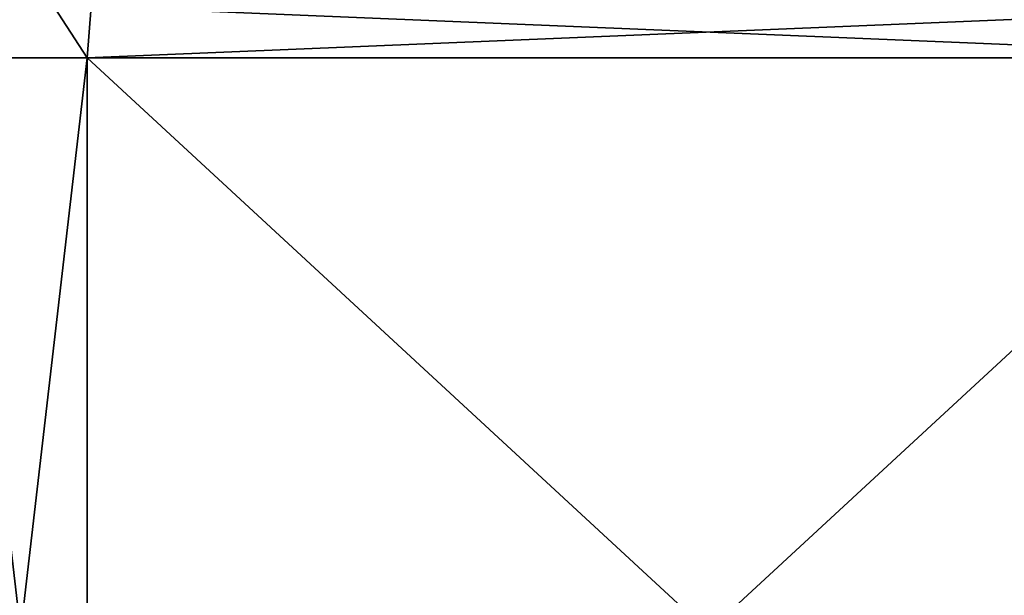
# Model space of a CAD drawing. Header units: metres. Extents: x -109 to 109, y -67 to 73.
# Tile 239 of 253: x 65.7 to 72.56, y 33.49 to 37.51. Entities that reach past the tile are written whole.
import ezdxf

# ---------------------------------------------------------------- set-up
doc = ezdxf.new("R2010")
doc.units = ezdxf.units.M
doc.layers.add('solid_508035_K244200000C76', color=7, linetype='CONTINUOUS')

msp = doc.modelspace()

# ---------------------------------------------------------------- linework, layer by layer
at = {"layer": 'solid_508035_K244200000C76'}
for points in [[(65.624565, 38.083401, -14.160031), (66.169876, 37.239399, -15.062011), (65.241669, 37.239399, -13.669705)], [(65.241669, 37.239399, -0.669705), (66.169876, 37.239399, 0.722599), (65.624565, 38.083401, -0.17938)], [(65.624565, 38.083401, -14.160031), (66.198715, 37.596569, -15.078664), (66.169876, 37.239399, -15.062011)], [(66.169876, 37.239399, 0.722599), (66.198692, 37.596424, 0.73924), (65.624565, 38.083401, -0.17938)], [(74.830124, 37.239399, -20.06201), (66.169876, 37.239399, -15.062011), (66.198715, 37.596569, -15.078664)], [(74.801292, 37.596489, 5.705953), (66.198692, 37.596424, 0.73924), (66.169876, 37.239399, 0.722599)], [(74.801292, 37.596489, 5.705953), (66.169876, 37.239399, 0.722599), (74.830124, 37.239399, 5.7226)], [(74.801277, 37.596596, -20.045355), (74.830124, 37.239399, -20.06201), (66.198715, 37.596569, -15.078664)], [(65.241669, 29.239401, -13.669705), (65.241669, 37.239399, -13.669705), (66.169876, 37.239399, -15.062011)], [(65.241669, 29.239401, -13.669705), (66.169876, 37.239399, -15.062011), (66.169876, 29.239401, -15.062011)], [(66.169876, 29.239401, 0.722599), (66.169876, 37.239399, 0.722599), (65.241669, 37.239399, -0.669705)], [(65.241669, 29.239401, -0.669705), (66.169876, 29.239401, 0.722599), (65.241669, 37.239399, -0.669705)], [(74.830124, 29.239401, -20.06201), (66.169876, 37.239399, -15.062011), (74.830124, 37.239399, -20.06201)], [(74.830124, 29.239401, -20.06201), (66.169876, 29.239401, -15.062011), (66.169876, 37.239399, -15.062011)], [(66.169876, 29.239401, 0.722599), (74.830124, 37.239399, 5.7226), (66.169876, 37.239399, 0.722599)], [(74.830124, 29.239401, 5.7226), (74.830124, 37.239399, 5.7226), (66.169876, 29.239401, 0.722599)]]:
    msp.add_3dface(points, dxfattribs=at)

doc.saveas('drawing.dxf')
